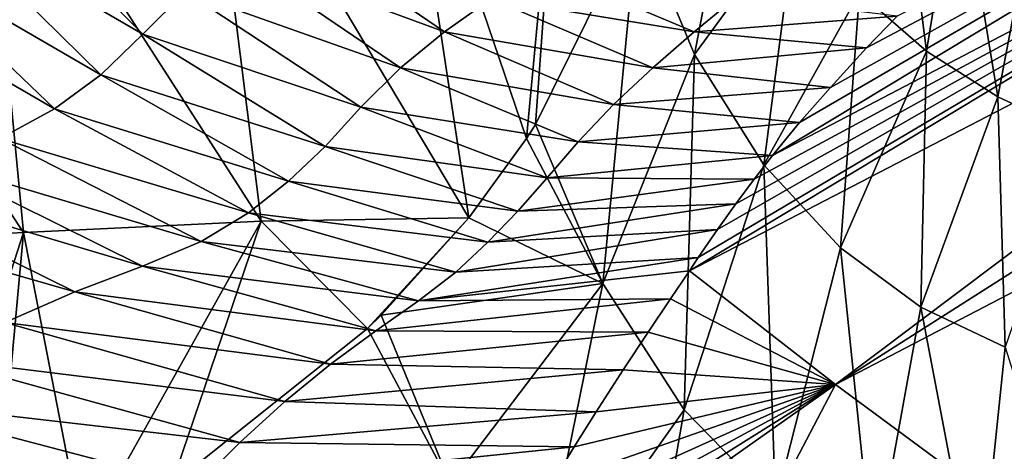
# Model space of a CAD drawing. Header units: millimetres. Extents: x -84 to 84, y -375 to 274.
# Tile 58 of 108: x 8.14 to 18.05, y 32.2 to 36.55. Entities that reach past the tile are written whole.
import ezdxf

# ---------------------------------------------------------------- set-up
doc = ezdxf.new("R2010")
doc.units = ezdxf.units.MM
doc.header["$LTSCALE"] = 148.96817
for name, color, linetype in [('33', 7, 'CONTINUOUS'), ('48', 7, 'CONTINUOUS'), ('49', 7, 'CONTINUOUS'), ('51', 7, 'CONTINUOUS')]:
    doc.layers.add(name, color=color, linetype=linetype)

msp = doc.modelspace()

# ---------------------------------------------------------------- linework, layer by layer
at = {"layer": '33', "color": 7, "linetype": 'CONTINUOUS', "true_color": 0x69ffac}
for points in [[(16.5927, 36.8215, -9.5261), (16.9481, 38.7328, -6.1547), (17.268, 36.2289, -8.9874), (16.5927, 36.8215, -9.5261)], [(16.9481, 38.7328, -6.1547), (17.589, 38.1831, -5.5613), (17.268, 36.2289, -8.9874), (16.9481, 38.7328, -6.1547)], [(14.362, 37.5743, -13.5597), (15.3895, 38.5791, -10.5074), (14.9331, 36.1955, -13.2174), (14.362, 37.5743, -13.5597)], [(15.3895, 38.5791, -10.5074), (15.9547, 37.5971, -10.0281), (14.9331, 36.1955, -13.2174), (15.3895, 38.5791, -10.5074)], [(17.268, 36.2289, -8.9874), (17.589, 38.1831, -5.5613), (17.9856, 35.7716, -8.3756), (17.268, 36.2289, -8.9874)], [(17.589, 38.1831, -5.5613), (18.3478, 37.6779, -4.916), (17.9856, 35.7716, -8.3756), (17.589, 38.1831, -5.5613)], [(17.9856, 35.7716, -8.3756), (18.3478, 37.6779, -4.916), (18.798, 35.3944, -7.6467), (17.9856, 35.7716, -8.3756)], [(13.3308, 35.4911, -16.1287), (14.362, 37.5743, -13.5597), (14.0085, 33.8937, -15.8845), (13.3308, 35.4911, -16.1287)], [(14.362, 37.5743, -13.5597), (14.9331, 36.1955, -13.2174), (14.0085, 33.8937, -15.8845), (14.362, 37.5743, -13.5597)], [(14.9331, 36.1955, -13.2174), (15.9547, 37.5971, -10.0281), (15.6306, 35.0864, -12.8253), (14.9331, 36.1955, -13.2174)], [(15.9547, 37.5971, -10.0281), (16.5927, 36.8215, -9.5261), (15.6306, 35.0864, -12.8253), (15.9547, 37.5971, -10.0281)], [(15.6306, 35.0864, -12.8253), (16.5927, 36.8215, -9.5261), (16.4034, 34.25, -12.362), (15.6306, 35.0864, -12.8253)], [(16.5927, 36.8215, -9.5261), (17.268, 36.2289, -8.9874), (16.4034, 34.25, -12.362), (16.5927, 36.8215, -9.5261)], [(14.0085, 33.8937, -15.8845), (14.9331, 36.1955, -13.2174), (14.8286, 32.6227, -15.5321), (14.0085, 33.8937, -15.8845)], [(14.9331, 36.1955, -13.2174), (15.6306, 35.0864, -12.8253), (14.8286, 32.6227, -15.5321), (14.9331, 36.1955, -13.2174)], [(16.4034, 34.25, -12.362), (17.268, 36.2289, -8.9874), (17.2126, 33.6556, -11.8093), (16.4034, 34.25, -12.362)], [(17.268, 36.2289, -8.9874), (17.9856, 35.7716, -8.3756), (17.2126, 33.6556, -11.8093), (17.268, 36.2289, -8.9874)], [(17.2126, 33.6556, -11.8093), (17.9856, 35.7716, -8.3756), (18.0622, 33.2502, -11.1299), (17.2126, 33.6556, -11.8093)], [(17.9856, 35.7716, -8.3756), (18.798, 35.3944, -7.6467), (18.0622, 33.2502, -11.1299), (17.9856, 35.7716, -8.3756)], [(13.3308, 35.4911, -16.1287), (14.0085, 33.8937, -15.8845), (13.2398, 35.3507, -16.3045), (13.3308, 35.4911, -16.1287)], [(13.2398, 35.3507, -16.3045), (14.0085, 33.8937, -15.8845), (12.6594, 34.553, -17.306), (13.2398, 35.3507, -16.3045)], [(14.8286, 32.6227, -15.5321), (15.6306, 35.0864, -12.8253), (15.7482, 31.6778, -15.0522), (14.8286, 32.6227, -15.5321)], [(15.6306, 35.0864, -12.8253), (16.4034, 34.25, -12.362), (15.7482, 31.6778, -15.0522), (15.6306, 35.0864, -12.8253)], [(12.6594, 34.553, -17.306), (14.0085, 33.8937, -15.8845), (11.7773, 33.5728, -18.5343), (12.6594, 34.553, -17.306)], [(15.7482, 31.6778, -15.0522), (16.4034, 34.25, -12.362), (16.7336, 31.0284, -14.428), (15.7482, 31.6778, -15.0522)], [(16.4034, 34.25, -12.362), (17.2126, 33.6556, -11.8093), (16.7336, 31.0284, -14.428), (16.4034, 34.25, -12.362)], [(11.7773, 33.5728, -18.5343), (14.0085, 33.8937, -15.8845), (12.475, 31.8741, -18.3561), (11.7773, 33.5728, -18.5343)], [(12.475, 31.8741, -18.3561), (14.0085, 33.8937, -15.8845), (13.3154, 30.4816, -18.0362), (12.475, 31.8741, -18.3561)], [(14.0085, 33.8937, -15.8845), (14.8286, 32.6227, -15.5321), (13.3154, 30.4816, -18.0362), (14.0085, 33.8937, -15.8845)], [(16.7336, 31.0284, -14.428), (17.2126, 33.6556, -11.8093), (17.7893, 30.626, -13.6285), (16.7336, 31.0284, -14.428)], [(17.2126, 33.6556, -11.8093), (18.0622, 33.2502, -11.1299), (17.7893, 30.626, -13.6285), (17.2126, 33.6556, -11.8093)], [(11.7773, 33.5728, -18.5343), (12.475, 31.8741, -18.3561), (11.6395, 33.4381, -18.7022), (11.7773, 33.5728, -18.5343)], [(12.475, 31.8741, -18.3561), (9.6684, 31.8671, -20.6202), (11.6395, 33.4381, -18.7022), (12.475, 31.8741, -18.3561)], [(17.7893, 30.626, -13.6285), (18.0622, 33.2502, -11.1299), (18.9534, 30.4201, -12.6189), (17.7893, 30.626, -13.6285)], [(14.8286, 32.6227, -15.5321), (14.2732, 29.4073, -17.5676), (13.3154, 30.4816, -18.0362), (14.8286, 32.6227, -15.5321)], [(14.2732, 29.4073, -17.5676), (14.8286, 32.6227, -15.5321), (15.7482, 31.6778, -15.0522), (14.2732, 29.4073, -17.5676)]]:
    msp.add_3dface(points, dxfattribs=at)
at = {"layer": '48', "color": 7, "linetype": 'CONTINUOUS', "true_color": 0x69ffac}
for points in [[(15.9893, 35.5114, 14.5748), (15.718, 35.1817, 14.7991), (23.7353, 40.0097, 14.257), (15.9893, 35.5114, 14.5748)], [(23.7353, 40.0097, 14.257), (15.718, 35.1817, 14.7991), (24.0901, 39.5557, 15.4312), (23.7353, 40.0097, 14.257)], [(16.3015, 35.8653, 14.3348), (15.9893, 35.5114, 14.5748), (23.7353, 40.0097, 14.257), (16.3015, 35.8653, 14.3348)], [(16.6656, 36.2618, 14.0552), (16.3015, 35.8653, 14.3348), (23.7353, 40.0097, 14.257), (16.6656, 36.2618, 14.0552)], [(16.9724, 36.5833, 13.8185), (16.6656, 36.2618, 14.0552), (23.7353, 40.0097, 14.257), (16.9724, 36.5833, 13.8185)], [(14.9699, 34.1542, 15.4879), (14.8808, 34.0205, 15.5749), (24.0901, 39.5557, 15.4312), (14.9699, 34.1542, 15.4879)], [(24.0901, 39.5557, 15.4312), (14.8808, 34.0205, 15.5749), (24.5149, 39.0119, 16.5442), (24.0901, 39.5557, 15.4312)], [(15.1627, 34.4341, 15.3043), (14.9699, 34.1542, 15.4879), (24.0901, 39.5557, 15.4312), (15.1627, 34.4341, 15.3043)], [(15.3478, 34.694, 15.1301), (15.1627, 34.4341, 15.3043), (24.0901, 39.5557, 15.4312), (15.3478, 34.694, 15.1301)], [(15.5333, 34.9437, 14.9612), (15.3478, 34.694, 15.1301), (24.0901, 39.5557, 15.4312), (15.5333, 34.9437, 14.9612)], [(15.718, 35.1817, 14.7991), (15.5333, 34.9437, 14.9612), (24.0901, 39.5557, 15.4312), (15.718, 35.1817, 14.7991)], [(14.8808, 34.0205, 15.5749), (16.3519, 32.8755, 17.6462), (24.5149, 39.0119, 16.5442), (14.8808, 34.0205, 15.5749)], [(24.5149, 39.0119, 16.5442), (16.3519, 32.8755, 17.6462), (25.0067, 38.3824, 17.5889), (24.5149, 39.0119, 16.5442)], [(25.0067, 38.3824, 17.5889), (16.3519, 32.8755, 17.6462), (25.5597, 37.6746, 18.5528), (25.0067, 38.3824, 17.5889)], [(16.3519, 32.8755, 17.6462), (18.1287, 31.5662, 19.4227), (25.5597, 37.6746, 18.5528), (16.3519, 32.8755, 17.6462)], [(16.3519, 32.8755, 17.6462), (14.8808, 34.0205, 15.5749), (14.6921, 33.7373, 15.7529), (16.3519, 32.8755, 17.6462)], [(14.4667, 33.4024, 15.9515), (16.3519, 32.8755, 17.6462), (14.6921, 33.7373, 15.7529), (14.4667, 33.4024, 15.9515)], [(14.2152, 33.0227, 16.1678), (16.3519, 32.8755, 17.6462), (14.4667, 33.4024, 15.9515), (14.2152, 33.0227, 16.1678)], [(13.9412, 32.5995, 16.3997), (16.3519, 32.8755, 17.6462), (14.2152, 33.0227, 16.1678), (13.9412, 32.5995, 16.3997)], [(12.5221, 30.1763, 17.6033), (14.68, 29.6903, 19.0405), (16.3519, 32.8755, 17.6462), (12.5221, 30.1763, 17.6033)], [(12.5221, 30.1763, 17.6033), (16.3519, 32.8755, 17.6462), (12.7709, 30.6339, 17.3879), (12.5221, 30.1763, 17.6033)], [(12.7709, 30.6339, 17.3879), (16.3519, 32.8755, 17.6462), (13.0163, 31.0686, 17.1805), (12.7709, 30.6339, 17.3879)], [(13.0163, 31.0686, 17.1805), (16.3519, 32.8755, 17.6462), (13.257, 31.4821, 16.9781), (13.0163, 31.0686, 17.1805)], [(13.257, 31.4821, 16.9781), (16.3519, 32.8755, 17.6462), (13.4923, 31.8756, 16.78), (13.257, 31.4821, 16.9781)], [(13.4923, 31.8756, 16.78), (16.3519, 32.8755, 17.6462), (13.7212, 32.2495, 16.5861), (13.4923, 31.8756, 16.78)], [(13.7212, 32.2495, 16.5861), (16.3519, 32.8755, 17.6462), (13.9412, 32.5995, 16.3997), (13.7212, 32.2495, 16.5861)], [(14.68, 29.6903, 19.0405), (18.1287, 31.5662, 19.4227), (16.3519, 32.8755, 17.6462), (14.68, 29.6903, 19.0405)]]:
    msp.add_3dface(points, dxfattribs=at)
at = {"layer": '49', "color": 7, "linetype": 'CONTINUOUS', "true_color": 0x69ffac}
for points in [[(7.771, 38.0169, 9.4905), (7.3334, 37.5857, 9.8137), (9.3781, 36.4024, 10.814), (7.771, 38.0169, 9.4905)], [(9.8092, 36.8309, 10.4818), (7.771, 38.0169, 9.4905), (9.3781, 36.4024, 10.814), (9.8092, 36.8309, 10.4818)], [(7.3334, 37.5857, 9.8137), (6.8644, 37.2062, 10.0982), (8.9566, 35.9918, 11.1245), (7.3334, 37.5857, 9.8137)], [(9.3781, 36.4024, 10.814), (7.3334, 37.5857, 9.8137), (8.9566, 35.9918, 11.1245), (9.3781, 36.4024, 10.814)], [(10.8125, 37.517, 9.9449), (10.292, 37.2059, 10.1908), (12.4146, 36.4253, 11.376), (10.8125, 37.517, 9.9449)], [(12.8846, 36.7598, 11.1281), (10.8125, 37.517, 9.9449), (12.4146, 36.4253, 11.376), (12.8846, 36.7598, 11.1281)], [(6.8644, 37.2062, 10.0982), (6.3195, 36.9106, 10.3202), (8.4873, 35.6506, 11.3631), (6.8644, 37.2062, 10.0982)], [(8.9566, 35.9918, 11.1245), (6.8644, 37.2062, 10.0982), (8.4873, 35.6506, 11.3631), (8.9566, 35.9918, 11.1245)], [(10.292, 37.2059, 10.1908), (9.8092, 36.8309, 10.4818), (11.9713, 36.0618, 11.6458), (10.292, 37.2059, 10.1908)], [(12.4146, 36.4253, 11.376), (10.292, 37.2059, 10.1908), (11.9713, 36.0618, 11.6458), (12.4146, 36.4253, 11.376)], [(13.3666, 37.0817, 10.8778), (12.8846, 36.7598, 11.1281), (14.9291, 36.4232, 12.4568), (13.3666, 37.0817, 10.8778)], [(15.3584, 36.779, 12.1868), (13.3666, 37.0817, 10.8778), (14.9291, 36.4232, 12.4568), (15.3584, 36.779, 12.1868)], [(8.4873, 35.6506, 11.3631), (6.3195, 36.9106, 10.3202), (7.9374, 35.3523, 11.5523), (8.4873, 35.6506, 11.3631)], [(9.8092, 36.8309, 10.4818), (9.3781, 36.4024, 10.814), (11.5738, 35.6656, 11.9496), (9.8092, 36.8309, 10.4818)], [(11.9713, 36.0618, 11.6458), (9.8092, 36.8309, 10.4818), (11.5738, 35.6656, 11.9496), (11.9713, 36.0618, 11.6458)], [(12.8846, 36.7598, 11.1281), (12.4146, 36.4253, 11.376), (14.5126, 36.0624, 12.7173), (12.8846, 36.7598, 11.1281)], [(14.9291, 36.4232, 12.4568), (12.8846, 36.7598, 11.1281), (14.5126, 36.0624, 12.7173), (14.9291, 36.4232, 12.4568)], [(16.9724, 36.5833, 13.8185), (15.3584, 36.779, 12.1868), (14.9291, 36.4232, 12.4568), (16.9724, 36.5833, 13.8185)], [(16.6656, 36.2618, 14.0552), (16.9724, 36.5833, 13.8185), (14.9291, 36.4232, 12.4568), (16.6656, 36.2618, 14.0552)], [(9.3781, 36.4024, 10.814), (8.9566, 35.9918, 11.1245), (11.2127, 35.2724, 12.2506), (9.3781, 36.4024, 10.814)], [(11.5738, 35.6656, 11.9496), (9.3781, 36.4024, 10.814), (11.2127, 35.2724, 12.2506), (11.5738, 35.6656, 11.9496)], [(12.4146, 36.4253, 11.376), (11.9713, 36.0618, 11.6458), (14.1185, 35.6932, 12.9805), (12.4146, 36.4253, 11.376)], [(14.5126, 36.0624, 12.7173), (12.4146, 36.4253, 11.376), (14.1185, 35.6932, 12.9805), (14.5126, 36.0624, 12.7173)], [(16.6656, 36.2618, 14.0552), (14.9291, 36.4232, 12.4568), (14.5126, 36.0624, 12.7173), (16.6656, 36.2618, 14.0552)], [(16.3015, 35.8653, 14.3348), (16.6656, 36.2618, 14.0552), (14.5126, 36.0624, 12.7173), (16.3015, 35.8653, 14.3348)], [(8.9566, 35.9918, 11.1245), (8.4873, 35.6506, 11.3631), (10.8432, 34.923, 12.4957), (8.9566, 35.9918, 11.1245)], [(11.2127, 35.2724, 12.2506), (8.9566, 35.9918, 11.1245), (10.8432, 34.923, 12.4957), (11.2127, 35.2724, 12.2506)], [(11.9713, 36.0618, 11.6458), (11.5738, 35.6656, 11.9496), (13.7626, 35.3173, 13.256), (11.9713, 36.0618, 11.6458)], [(14.1185, 35.6932, 12.9805), (11.9713, 36.0618, 11.6458), (13.7626, 35.3173, 13.256), (14.1185, 35.6932, 12.9805)], [(16.3015, 35.8653, 14.3348), (14.5126, 36.0624, 12.7173), (14.1185, 35.6932, 12.9805), (16.3015, 35.8653, 14.3348)], [(15.9893, 35.5114, 14.5748), (16.3015, 35.8653, 14.3348), (14.1185, 35.6932, 12.9805), (15.9893, 35.5114, 14.5748)], [(15.9893, 35.5114, 14.5748), (14.1185, 35.6932, 12.9805), (13.7626, 35.3173, 13.256), (15.9893, 35.5114, 14.5748)], [(8.4873, 35.6506, 11.3631), (7.9374, 35.3523, 11.5523), (10.4416, 34.6042, 12.6923), (8.4873, 35.6506, 11.3631)], [(10.8432, 34.923, 12.4957), (8.4873, 35.6506, 11.3631), (10.4416, 34.6042, 12.6923), (10.8432, 34.923, 12.4957)], [(11.5738, 35.6656, 11.9496), (11.2127, 35.2724, 12.2506), (13.4491, 34.9547, 13.5247), (11.5738, 35.6656, 11.9496)], [(13.7626, 35.3173, 13.256), (11.5738, 35.6656, 11.9496), (13.4491, 34.9547, 13.5247), (13.7626, 35.3173, 13.256)], [(15.718, 35.1817, 14.7991), (15.9893, 35.5114, 14.5748), (13.7626, 35.3173, 13.256), (15.718, 35.1817, 14.7991)], [(7.9374, 35.3523, 11.5523), (7.2284, 35.1311, 11.6711), (9.9666, 34.3141, 12.8386), (7.9374, 35.3523, 11.5523)], [(10.4416, 34.6042, 12.6923), (7.9374, 35.3523, 11.5523), (9.9666, 34.3141, 12.8386), (10.4416, 34.6042, 12.6923)], [(15.718, 35.1817, 14.7991), (13.7626, 35.3173, 13.256), (13.4491, 34.9547, 13.5247), (15.718, 35.1817, 14.7991)], [(11.2127, 35.2724, 12.2506), (10.8432, 34.923, 12.4957), (13.1524, 34.6212, 13.7567), (11.2127, 35.2724, 12.2506)], [(13.4491, 34.9547, 13.5247), (11.2127, 35.2724, 12.2506), (13.1524, 34.6212, 13.7567), (13.4491, 34.9547, 13.5247)], [(7.2284, 35.1311, 11.6711), (6.3402, 34.9704, 11.7392), (9.3737, 34.0667, 12.9152), (7.2284, 35.1311, 11.6711)], [(9.9666, 34.3141, 12.8386), (7.2284, 35.1311, 11.6711), (9.3737, 34.0667, 12.9152), (9.9666, 34.3141, 12.8386)], [(15.5333, 34.9437, 14.9612), (15.718, 35.1817, 14.7991), (13.4491, 34.9547, 13.5247), (15.5333, 34.9437, 14.9612)], [(6.3402, 34.9704, 11.7392), (5.3658, 34.7646, 11.8619), (8.6936, 33.8086, 12.985), (6.3402, 34.9704, 11.7392)], [(9.3737, 34.0667, 12.9152), (6.3402, 34.9704, 11.7392), (8.6936, 33.8086, 12.985), (9.3737, 34.0667, 12.9152)], [(10.8432, 34.923, 12.4957), (10.4416, 34.6042, 12.6923), (12.8532, 34.3079, 13.954), (10.8432, 34.923, 12.4957)], [(13.1524, 34.6212, 13.7567), (10.8432, 34.923, 12.4957), (12.8532, 34.3079, 13.954), (13.1524, 34.6212, 13.7567)], [(15.5333, 34.9437, 14.9612), (13.4491, 34.9547, 13.5247), (13.1524, 34.6212, 13.7567), (15.5333, 34.9437, 14.9612)], [(15.3478, 34.694, 15.1301), (15.5333, 34.9437, 14.9612), (13.1524, 34.6212, 13.7567), (15.3478, 34.694, 15.1301)], [(8.6936, 33.8086, 12.985), (5.3658, 34.7646, 11.8619), (7.988, 33.501, 13.1015), (8.6936, 33.8086, 12.985)], [(10.4416, 34.6042, 12.6923), (9.9666, 34.3141, 12.8386), (12.5302, 34.0065, 14.1193), (10.4416, 34.6042, 12.6923)], [(12.8532, 34.3079, 13.954), (10.4416, 34.6042, 12.6923), (12.5302, 34.0065, 14.1193), (12.8532, 34.3079, 13.954)], [(15.1627, 34.4341, 15.3043), (15.3478, 34.694, 15.1301), (12.8532, 34.3079, 13.954), (15.1627, 34.4341, 15.3043)], [(15.3478, 34.694, 15.1301), (13.1524, 34.6212, 13.7567), (12.8532, 34.3079, 13.954), (15.3478, 34.694, 15.1301)], [(14.9699, 34.1542, 15.4879), (15.1627, 34.4341, 15.3043), (12.5302, 34.0065, 14.1193), (14.9699, 34.1542, 15.4879)], [(15.1627, 34.4341, 15.3043), (12.8532, 34.3079, 13.954), (12.5302, 34.0065, 14.1193), (15.1627, 34.4341, 15.3043)], [(9.9666, 34.3141, 12.8386), (9.3737, 34.0667, 12.9152), (12.1527, 33.7179, 14.2394), (9.9666, 34.3141, 12.8386)], [(12.5302, 34.0065, 14.1193), (9.9666, 34.3141, 12.8386), (12.1527, 33.7179, 14.2394), (12.5302, 34.0065, 14.1193)], [(14.8808, 34.0205, 15.5749), (14.9699, 34.1542, 15.4879), (12.1527, 33.7179, 14.2394), (14.8808, 34.0205, 15.5749)], [(14.9699, 34.1542, 15.4879), (12.5302, 34.0065, 14.1193), (12.1527, 33.7179, 14.2394), (14.9699, 34.1542, 15.4879)], [(9.3737, 34.0667, 12.9152), (8.6936, 33.8086, 12.985), (11.7237, 33.4173, 14.3433), (9.3737, 34.0667, 12.9152)], [(12.1527, 33.7179, 14.2394), (9.3737, 34.0667, 12.9152), (11.7237, 33.4173, 14.3433), (12.1527, 33.7179, 14.2394)], [(14.6921, 33.7373, 15.7529), (14.8808, 34.0205, 15.5749), (12.1527, 33.7179, 14.2394), (14.6921, 33.7373, 15.7529)], [(8.6936, 33.8086, 12.985), (7.988, 33.501, 13.1015), (11.2687, 33.0795, 14.4696), (8.6936, 33.8086, 12.985)], [(11.7237, 33.4173, 14.3433), (8.6936, 33.8086, 12.985), (11.2687, 33.0795, 14.4696), (11.7237, 33.4173, 14.3433)], [(14.4667, 33.4024, 15.9515), (14.6921, 33.7373, 15.7529), (11.7237, 33.4173, 14.3433), (14.4667, 33.4024, 15.9515)], [(14.6921, 33.7373, 15.7529), (12.1527, 33.7179, 14.2394), (11.7237, 33.4173, 14.3433), (14.6921, 33.7373, 15.7529)], [(7.988, 33.501, 13.1015), (7.29, 33.1369, 13.2717), (10.8068, 32.7036, 14.6252), (7.988, 33.501, 13.1015)], [(11.2687, 33.0795, 14.4696), (7.988, 33.501, 13.1015), (10.8068, 32.7036, 14.6252), (11.2687, 33.0795, 14.4696)], [(14.4667, 33.4024, 15.9515), (11.7237, 33.4173, 14.3433), (11.2687, 33.0795, 14.4696), (14.4667, 33.4024, 15.9515)], [(14.2152, 33.0227, 16.1678), (14.4667, 33.4024, 15.9515), (11.2687, 33.0795, 14.4696), (14.2152, 33.0227, 16.1678)], [(7.29, 33.1369, 13.2717), (6.6262, 32.7204, 13.4939), (10.3553, 32.2936, 14.811), (7.29, 33.1369, 13.2717)], [(10.8068, 32.7036, 14.6252), (7.29, 33.1369, 13.2717), (10.3553, 32.2936, 14.811), (10.8068, 32.7036, 14.6252)], [(14.2152, 33.0227, 16.1678), (11.2687, 33.0795, 14.4696), (10.8068, 32.7036, 14.6252), (14.2152, 33.0227, 16.1678)], [(13.9412, 32.5995, 16.3997), (14.2152, 33.0227, 16.1678), (10.8068, 32.7036, 14.6252), (13.9412, 32.5995, 16.3997)], [(6.6262, 32.7204, 13.4939), (5.9978, 32.2654, 13.7527), (9.9172, 31.855, 15.0204), (6.6262, 32.7204, 13.4939)], [(10.3553, 32.2936, 14.811), (6.6262, 32.7204, 13.4939), (9.9172, 31.855, 15.0204), (10.3553, 32.2936, 14.811)], [(13.9412, 32.5995, 16.3997), (10.8068, 32.7036, 14.6252), (10.3553, 32.2936, 14.811), (13.9412, 32.5995, 16.3997)], [(13.7212, 32.2495, 16.5861), (13.9412, 32.5995, 16.3997), (10.3553, 32.2936, 14.811), (13.7212, 32.2495, 16.5861)], [(5.9978, 32.2654, 13.7527), (5.4313, 31.8334, 14.002), (9.4895, 31.3928, 15.2461), (5.9978, 32.2654, 13.7527)], [(9.9172, 31.855, 15.0204), (5.9978, 32.2654, 13.7527), (9.4895, 31.3928, 15.2461), (9.9172, 31.855, 15.0204)], [(13.7212, 32.2495, 16.5861), (10.3553, 32.2936, 14.811), (9.9172, 31.855, 15.0204), (13.7212, 32.2495, 16.5861)], [(13.4923, 31.8756, 16.78), (13.7212, 32.2495, 16.5861), (9.9172, 31.855, 15.0204), (13.4923, 31.8756, 16.78)]]:
    msp.add_3dface(points, dxfattribs=at)
at = {"layer": '51', "color": 7, "linetype": 'CONTINUOUS', "true_color": 0x69ffac}
for points in [[(11.9767, 39.0712, -16.8833), (12.6594, 34.553, -17.306), (10.0058, 39.0041, -19.0102), (11.9767, 39.0712, -16.8833)], [(13.5938, 39.1117, -14.4359), (13.2398, 35.3507, -16.3045), (11.9767, 39.0712, -16.8833), (13.5938, 39.1117, -14.4359)], [(13.2398, 35.3507, -16.3045), (12.6594, 34.553, -17.306), (11.9767, 39.0712, -16.8833), (13.2398, 35.3507, -16.3045)], [(13.3308, 35.4911, -16.1287), (13.2398, 35.3507, -16.3045), (13.5938, 39.1117, -14.4359), (13.3308, 35.4911, -16.1287)], [(14.362, 37.5743, -13.5597), (13.3308, 35.4911, -16.1287), (13.5938, 39.1117, -14.4359), (14.362, 37.5743, -13.5597)], [(10.0058, 39.0041, -19.0102), (10.5704, 34.5205, -19.4009), (7.7453, 38.9119, -20.7471), (10.0058, 39.0041, -19.0102)], [(12.6594, 34.553, -17.306), (10.5704, 34.5205, -19.4009), (10.0058, 39.0041, -19.0102), (12.6594, 34.553, -17.306)], [(7.7453, 38.9119, -20.7471), (8.1773, 34.4068, -21.1288), (5.2703, 38.7952, -22.0369), (7.7453, 38.9119, -20.7471)], [(10.5704, 34.5205, -19.4009), (8.1773, 34.4068, -21.1288), (7.7453, 38.9119, -20.7471), (10.5704, 34.5205, -19.4009)], [(8.1773, 34.4068, -21.1288), (5.5654, 34.2657, -22.4061), (5.2703, 38.7952, -22.0369), (8.1773, 34.4068, -21.1288)], [(10.5704, 34.5205, -19.4009), (8.7786, 31.3211, -21.2666), (8.1773, 34.4068, -21.1288), (10.5704, 34.5205, -19.4009)], [(9.6684, 31.8671, -20.6202), (8.7786, 31.3211, -21.2666), (10.5704, 34.5205, -19.4009), (9.6684, 31.8671, -20.6202)], [(11.6395, 33.4381, -18.7022), (9.6684, 31.8671, -20.6202), (10.5704, 34.5205, -19.4009), (11.6395, 33.4381, -18.7022)], [(12.6594, 34.553, -17.306), (11.6395, 33.4381, -18.7022), (10.5704, 34.5205, -19.4009), (12.6594, 34.553, -17.306)], [(12.6594, 34.553, -17.306), (11.7773, 33.5728, -18.5343), (11.6395, 33.4381, -18.7022), (12.6594, 34.553, -17.306)], [(8.1773, 34.4068, -21.1288), (6.8979, 30.4436, -22.3177), (5.5654, 34.2657, -22.4061), (8.1773, 34.4068, -21.1288)], [(7.8494, 30.8441, -21.8337), (6.8979, 30.4436, -22.3177), (8.1773, 34.4068, -21.1288), (7.8494, 30.8441, -21.8337)], [(8.7786, 31.3211, -21.2666), (7.8494, 30.8441, -21.8337), (8.1773, 34.4068, -21.1288), (8.7786, 31.3211, -21.2666)]]:
    msp.add_3dface(points, dxfattribs=at)

doc.saveas('drawing.dxf')
